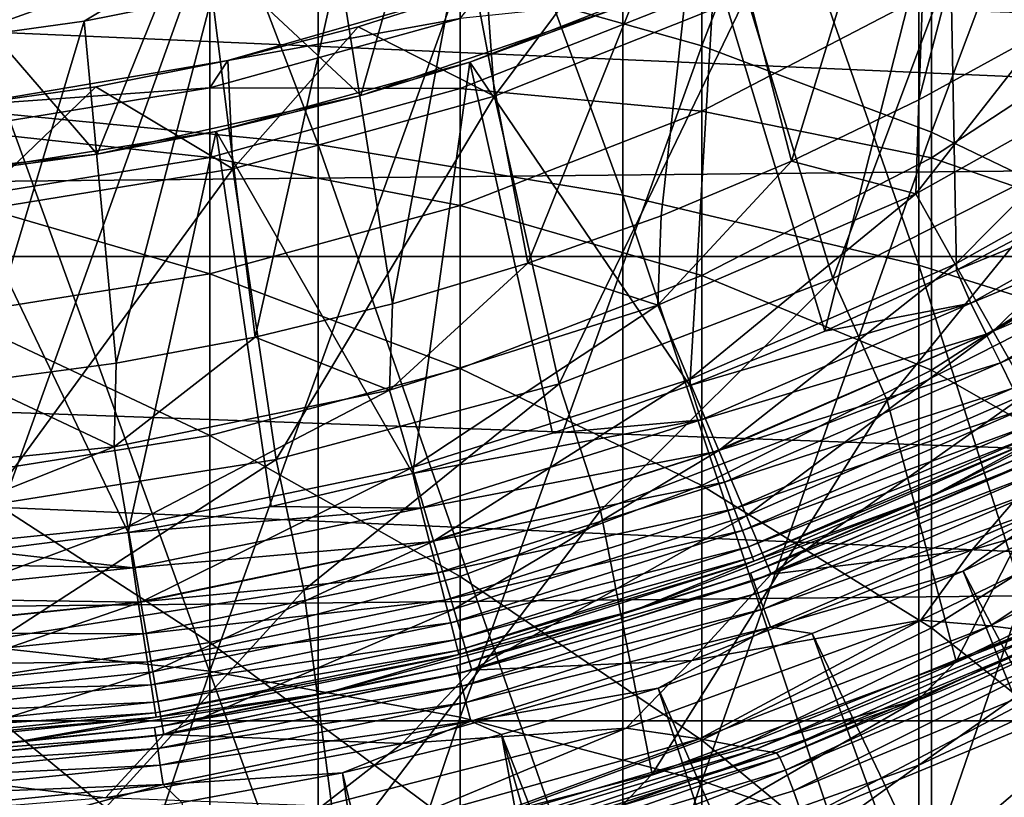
# Model space of a CAD drawing. Header units: metres. Extents: x -22 to 72, y -222 to 22.
# Tile 98 of 256: x 1.22 to 4.91, y -11.54 to -8.62. Entities that reach past the tile are written whole.
import ezdxf

# ---------------------------------------------------------------- set-up
doc = ezdxf.new("R2010")
doc.units = ezdxf.units.M
doc.layers.add('solid_509499_SW0002', color=7, linetype='CONTINUOUS')

msp = doc.modelspace()

# ---------------------------------------------------------------- linework, layer by layer
at = {"layer": 'solid_509499_SW0002'}
for points in [[(2.341084, -9.089657, 283.723389), (2.341084, -6.163404, 280.961731), (1.176206, -6.040776, 281.083466)], [(1.176206, -8.975214, 283.852844), (2.341084, -9.089657, 283.723389), (1.176206, -6.040776, 281.083466)], [(3.483416, -9.279168, 283.509003), (3.483416, -6.366472, 280.760132), (2.341084, -6.163404, 280.961731)], [(2.341084, -9.089657, 283.723389), (3.483416, -9.279168, 283.509003), (2.341084, -6.163404, 280.961731)], [(3.779002, -8.71914, 278.424561), (2.873714, -8.463158, 278.67868), (3.779002, -6.138655, 275.650024)], [(3.779002, -8.71914, 278.424561), (3.779002, -6.138655, 275.650024), (4.639985, -6.482849, 275.35022)], [(4.592201, -9.541925, 283.211761), (4.592201, -6.648024, 280.480621), (3.483416, -6.366472, 280.760132)], [(3.483416, -9.279168, 283.509003), (4.592201, -9.541925, 283.211761), (3.483416, -6.366472, 280.760132)], [(4.639985, -9.043084, 278.102966), (3.779002, -8.71914, 278.424561), (4.639985, -6.482849, 275.35022)], [(4.639985, -9.043084, 278.102966), (4.639985, -6.482849, 275.35022), (5.446568, -6.895218, 274.990997)], [(5.656761, -9.875397, 282.834534), (5.656761, -7.005347, 280.125916), (4.592201, -6.648024, 280.480621)], [(4.592201, -9.541925, 283.211761), (5.656761, -9.875397, 282.834534), (4.592201, -6.648024, 280.480621)], [(5.446568, -9.431192, 277.717682), (4.639985, -9.043084, 278.102966), (5.446568, -6.895218, 274.990997)], [(5.05479, -7.142238, 103), (5.057113, -8.667116, 103), (4.592505, -8.922006, 103)], [(5.05479, -7.142238, 103), (4.592505, -8.922006, 103), (4.647121, -7.413955, 103)], [(18.750034, -7.379614, 0.034086), (-18.596777, -7.757732, 0.034086), (17.999935, -9.056755, 0.034086)], [(4.647121, -7.413955, 103), (4.115113, -9.152001, 103), (3.78963, -7.886773, 103)], [(4.647121, -7.413955, 103), (4.592505, -8.922006, 103), (4.115113, -9.152001, 103)], [(5.215774, -9.30656, 117.693748), (5.524098, -7.419356, 117.693748), (4.703171, -7.965091, 117.693748)], [(4.846139, -8.054498, 158.443756), (5.68864, -7.483274, 158.443756), (5.25, -9.093266, 158.443756)], [(20.391922, -9.508916), (-20.391922, -9.508916), (-21.143082, -7.695457)], [(21.143082, -7.695457), (20.391922, -9.508916), (-21.143082, -7.695457)], [(17.999935, -9.056755, 0.034086), (-18.596777, -7.757732, 0.034086), (-17.812874, -9.419344, 0.034086)], [(3.78963, -7.886773, 103), (3.127208, -9.534875, 103), (2.884763, -8.260789, 103)], [(3.78963, -7.886773, 103), (3.626233, -9.35648, 103), (3.127208, -9.534875, 103)], [(3.78963, -7.886773, 103), (4.115113, -9.152001, 103), (3.626233, -9.35648, 103)], [(4.240016, -9.78972, 117.693748), (4.703171, -7.965091, 117.693748), (3.827924, -8.420778, 117.693748)], [(4.240016, -9.78972, 117.693748), (4.734051, -9.560601, 117.693748), (4.703171, -7.965091, 117.693748)], [(4.734051, -9.560601, 117.693748), (5.215774, -9.30656, 117.693748), (4.703171, -7.965091, 117.693748)], [(2.743943, -8.044923, 110.443748), (1.847785, -8.296728, 110.443748), (2.500675, -8.905567, 111.193748)], [(2.743943, -8.044923, 110.443748), (2.500675, -8.905567, 111.193748), (3.459543, -8.578698, 111.193748)], [(3.946899, -8.531235, 158.443756), (4.846139, -8.054498, 158.443756), (4.270661, -9.592259, 158.443756)], [(4.846139, -8.054498, 158.443756), (5.25, -9.093266, 158.443756), (4.270661, -9.592259, 158.443756)], [(0.973071, -10.958808, 281.608917), (0.973071, -8.166253, 278.97345), (1.934734, -8.278139, 278.862366)], [(2.884763, -8.260789, 103), (2.619439, -9.686683, 103), (2.418017, -8.409262, 103)], [(2.884763, -8.260789, 103), (3.127208, -9.534875, 103), (2.619439, -9.686683, 103)], [(1.847785, -8.296728, 110.443748), (0.929466, -8.449029, 110.443748), (1.512961, -9.125428, 111.193748)], [(1.934734, -11.063226, 281.490814), (0.973071, -10.958808, 281.608917), (1.934734, -8.278139, 278.862366)], [(1.847785, -8.296728, 110.443748), (1.512961, -9.125428, 111.193748), (2.500675, -8.905567, 111.193748)], [(1.934734, -11.063226, 281.490814), (1.934734, -8.278139, 278.862366), (2.873714, -8.463158, 278.67868)], [(3.001432, -8.907941, 164.443756), (2.972571, -8.494929, 164.684097), (3.444104, -8.314935, 164.684097)], [(3.001432, -8.907941, 164.443756), (3.444104, -8.314935, 164.684097), (3.9469, -8.531236, 164.443756)], [(0.978267, -8.695142, 103), (0.955636, -8.522943, 103.01519), (1.899369, -8.363385, 103.01519)], [(1.463263, -8.626781, 103), (0.978267, -8.695142, 103), (1.899369, -8.363385, 103.01519)], [(1.943683, -8.531388, 103), (1.463263, -8.626781, 103), (1.899369, -8.363385, 103.01519)], [(2.418017, -8.409262, 103), (2.104359, -9.81147, 103), (1.943683, -8.531388, 103)], [(2.418017, -8.409262, 103), (2.619439, -9.686683, 103), (2.104359, -9.81147, 103)], [(0.929466, -8.449029, 110.443748), (0.505933, -9.236154, 111.193748), (1.512961, -9.125428, 111.193748)], [(2.910055, -8.780323, 117.693748), (3.827924, -8.420778, 117.693748), (3.459543, -8.578698, 111.193748)], [(3.734755, -9.993396, 117.693748), (3.827924, -8.420778, 117.693748), (2.910055, -8.780323, 117.693748)], [(3.734755, -9.993396, 117.693748), (4.240016, -9.78972, 117.693748), (3.827924, -8.420778, 117.693748)], [(2.873714, -11.235893, 281.295471), (1.934734, -11.063226, 281.490814), (2.873714, -8.463158, 278.67868)], [(2.873714, -11.235893, 281.295471), (2.873714, -8.463158, 278.67868), (3.779002, -8.71914, 278.424561)], [(2.002688, -8.774351, 237.443756), (2.972512, -8.49495, 237.443756), (2.002722, -8.774343, 164.684097)], [(2.873714, -8.616688, 240.141052), (2.972512, -8.49495, 237.443756), (2.002688, -8.774351, 237.443756)], [(2.972512, -8.49495, 237.443756), (2.491483, -8.648267, 164.684097), (2.002722, -8.774343, 164.684097)], [(2.972512, -8.49495, 237.443756), (2.972571, -8.494929, 164.684097), (2.491483, -8.648267, 164.684097)], [(3.001432, -8.907941, 164.443756), (2.491483, -8.648267, 164.684097), (2.972571, -8.494929, 164.684097)], [(2.873714, -8.880095, 242.82959), (3.779002, -8.522449, 242.876434), (2.873714, -8.616688, 240.141052)], [(3.779002, -8.964145, 245.565323), (3.779002, -8.522449, 242.876434), (2.873714, -8.880095, 242.82959)], [(3.779002, -8.964145, 245.565323), (4.639985, -8.516366, 245.653946), (3.779002, -8.522449, 242.876434)], [(4.639985, -9.138904, 248.337326), (4.639985, -8.516366, 245.653946), (3.779002, -8.964145, 245.565323)], [(4.639985, -9.138904, 248.337326), (5.446568, -8.610483, 248.478195), (4.639985, -8.516366, 245.653946)], [(1.943683, -8.531388, 103), (1.583416, -9.908889, 103), (1.463263, -8.626781, 103)], [(1.943683, -8.531388, 103), (2.104359, -9.81147, 103), (1.583416, -9.908889, 103)], [(3.001432, -8.907941, 164.443756), (3.9469, -8.531236, 164.443756), (3.001441, -8.907937, 158.443756)], [(3.001441, -8.907937, 158.443756), (3.946899, -8.531235, 158.443756), (3.244651, -9.986102, 158.443756)], [(3.9469, -8.531236, 164.443756), (3.946899, -8.531235, 158.443756), (3.001441, -8.907937, 158.443756)], [(3.946899, -8.531235, 158.443756), (4.270661, -9.592259, 158.443756), (3.244651, -9.986102, 158.443756)], [(2.910055, -8.780323, 117.693748), (3.459543, -8.578698, 111.193748), (2.500675, -8.905567, 111.193748)], [(1.463263, -8.626781, 103), (1.058064, -9.978666, 103), (0.978267, -8.695142, 103)], [(1.463263, -8.626781, 103), (1.583416, -9.908889, 103), (1.058064, -9.978666, 103)], [(1.934734, -8.876842, 240.124084), (2.873714, -8.616688, 240.141052), (2.002688, -8.774351, 237.443756)], [(2.873714, -8.880095, 242.82959), (2.873714, -8.616688, 240.141052), (1.934734, -8.876842, 240.124084)], [(5.446568, -9.416696, 251.14946), (5.446568, -8.610483, 248.478195), (4.639985, -9.138904, 248.337326)], [(2.020772, -9.180223, 164.443756), (2.002722, -8.774343, 164.684097), (2.491483, -8.648267, 164.684097)], [(2.020772, -9.180223, 164.443756), (2.491483, -8.648267, 164.684097), (3.001432, -8.907941, 164.443756)], [(4.581405, -9.274137, 103.024078), (4.592505, -8.922006, 103), (5.057113, -8.667116, 103)], [(5.501593, -8.759644, 103.024078), (4.581405, -9.274137, 103.024078), (5.057113, -8.667116, 103)], [(3.779002, -11.474787, 281.025238), (2.873714, -11.235893, 281.295471), (3.779002, -8.71914, 278.424561)], [(3.779002, -11.474787, 281.025238), (3.779002, -8.71914, 278.424561), (4.639985, -9.043084, 278.102966)], [(1.00768, -8.94341, 237.443756), (2.002688, -8.774351, 237.443756), (1.007683, -8.94341, 164.684097)], [(1.934734, -8.876842, 240.124084), (2.002688, -8.774351, 237.443756), (1.00768, -8.94341, 237.443756)], [(2.002688, -8.774351, 237.443756), (1.507522, -8.872845, 164.684097), (1.007683, -8.94341, 164.684097)], [(2.002688, -8.774351, 237.443756), (2.002722, -8.774343, 164.684097), (1.507522, -8.872845, 164.684097)], [(2.020772, -9.180223, 164.443756), (1.507522, -8.872845, 164.684097), (2.002722, -8.774343, 164.684097)], [(1.95828, -9.040334, 117.693748), (2.910055, -8.780323, 117.693748), (2.500675, -8.905567, 111.193748)], [(2.695797, -10.322259, 117.693748), (2.910055, -8.780323, 117.693748), (1.95828, -9.040334, 117.693748)], [(2.695797, -10.322259, 117.693748), (3.219538, -10.171082, 117.693748), (2.910055, -8.780323, 117.693748)], [(3.219538, -10.171082, 117.693748), (3.734755, -9.993396, 117.693748), (2.910055, -8.780323, 117.693748)], [(4.729373, -9.538163, 103.095833), (4.581405, -9.274137, 103.024078), (5.501593, -8.759644, 103.024078)], [(5.678624, -9.005374, 103.095833), (4.729373, -9.538163, 103.095833), (5.501593, -8.759644, 103.024078)], [(0.973071, -9.034165, 240.113831), (1.934734, -8.876842, 240.124084), (1.00768, -8.94341, 237.443756)], [(1.934734, -9.138593, 242.795731), (1.934734, -8.876842, 240.124084), (0.973071, -9.034165, 240.113831)], [(1.016377, -9.344891, 164.443756), (1.007683, -8.94341, 164.684097), (1.507522, -8.872845, 164.684097)], [(1.016377, -9.344891, 164.443756), (1.507522, -8.872845, 164.684097), (2.020772, -9.180223, 164.443756)], [(1.934734, -9.138593, 242.795731), (2.873714, -8.880095, 242.82959), (1.934734, -8.876842, 240.124084)], [(2.873714, -9.317981, 245.495285), (2.873714, -8.880095, 242.82959), (1.934734, -9.138593, 242.795731)], [(2.873714, -9.317981, 245.495285), (3.779002, -8.964145, 245.565323), (2.873714, -8.880095, 242.82959)], [(1.95828, -9.040334, 117.693748), (2.500675, -8.905567, 111.193748), (1.512961, -9.125428, 111.193748)], [(2.020762, -9.180224, 158.443756), (3.001441, -8.907937, 158.443756), (2.1831, -10.270543, 158.443756)], [(3.001432, -8.907941, 164.443756), (3.001441, -8.907937, 158.443756), (2.020762, -9.180224, 158.443756)], [(2.020772, -9.180223, 164.443756), (3.001432, -8.907941, 164.443756), (2.020762, -9.180224, 158.443756)], [(3.001441, -8.907937, 158.443756), (3.244651, -9.986102, 158.443756), (2.1831, -10.270543, 158.443756)], [(4.581405, -9.274137, 103.024078), (4.115113, -9.152001, 103), (4.592505, -8.922006, 103)], [(3.779002, -9.579963, 248.219742), (3.779002, -8.964145, 245.565323), (2.873714, -9.317981, 245.495285)], [(3.779002, -9.579963, 248.219742), (4.639985, -9.138904, 248.337326), (3.779002, -8.964145, 245.565323)], [(2.341084, -12.189499, 286.288696), (2.341084, -9.089657, 283.723389), (1.176206, -8.975214, 283.852844)], [(1.176206, -12.083728, 286.425323), (2.341084, -12.189499, 286.288696), (1.176206, -8.975214, 283.852844)], [(4.870673, -9.788999, 103.213539), (4.729373, -9.538163, 103.095833), (5.678624, -9.005374, 103.095833)], [(5.847645, -9.238668, 103.213539), (4.870673, -9.788999, 103.213539), (5.678624, -9.005374, 103.095833)], [(0.973071, -9.294914, 242.775253), (1.934734, -9.138593, 242.795731), (0.973071, -9.034165, 240.113831)], [(0.984914, -9.197415, 117.693748), (1.95828, -9.040334, 117.693748), (1.512961, -9.125428, 111.193748)], [(1.628619, -10.543431, 117.693748), (1.95828, -9.040334, 117.693748), (0.984914, -9.197415, 117.693748)], [(1.628619, -10.543431, 117.693748), (2.164999, -10.446488, 117.693748), (1.95828, -9.040334, 117.693748)], [(2.164999, -10.446488, 117.693748), (2.695797, -10.322259, 117.693748), (1.95828, -9.040334, 117.693748)], [(17.999935, -9.056755, 0.034086), (-17.812874, -9.419344, 0.034086), (17.100216, -10.658568, 0.034086)], [(4.639985, -11.777107, 280.683228), (3.779002, -11.474787, 281.025238), (4.639985, -9.043084, 278.102966)], [(4.639985, -11.777107, 280.683228), (4.639985, -9.043084, 278.102966), (5.446568, -9.431192, 277.717682)], [(3.483416, -12.364652, 286.062408), (3.483416, -9.279168, 283.509003), (2.341084, -9.089657, 283.723389)], [(2.341084, -12.189499, 286.288696), (3.483416, -12.364652, 286.062408), (2.341084, -9.089657, 283.723389)], [(4.270661, -9.592259, 158.443756), (5.25, -9.093266, 158.443756), (4.270667, -9.592257, 143.443756)], [(4.270667, -9.592257, 143.443756), (5.25, -9.093266, 143.443756), (4.474037, -10.049029, 142.577728)], [(5.25, -9.093266, 158.443756), (5.25, -9.093266, 143.443756), (4.270667, -9.592257, 143.443756)], [(5.25, -9.093266, 143.443756), (5.500021, -9.526267, 142.577728), (4.474037, -10.049029, 142.577728)], [(0.984914, -9.197415, 117.693748), (1.512961, -9.125428, 111.193748), (0.505933, -9.236154, 111.193748)], [(1.934734, -9.573727, 245.444672), (1.934734, -9.138593, 242.795731), (0.973071, -9.294914, 242.775253)], [(1.934734, -9.573727, 245.444672), (2.873714, -9.317981, 245.495285), (1.934734, -9.138593, 242.795731)], [(3.613627, -9.692295, 103.024078), (3.626233, -9.35648, 103), (4.115113, -9.152001, 103)], [(4.581405, -9.274137, 103.024078), (3.613627, -9.692295, 103.024078), (4.115113, -9.152001, 103)], [(4.639985, -9.934823, 250.974487), (4.639985, -9.138904, 248.337326), (3.779002, -9.579963, 248.219742)], [(4.639985, -9.934823, 250.974487), (5.446568, -9.416696, 251.14946), (4.639985, -9.138904, 248.337326)], [(5.749106, -9.14587, 117.706749), (5.215774, -9.30656, 117.693748), (4.734051, -9.560601, 117.693748)], [(4.787638, -9.683888, 117.706749), (5.749106, -9.14587, 117.706749), (4.734051, -9.560601, 117.693748)], [(5.818377, -9.256067, 117.745613), (5.749106, -9.14587, 117.706749), (4.787638, -9.683888, 117.706749)], [(1.016377, -9.344891, 164.443756), (2.020772, -9.180223, 164.443756), (1.016383, -9.34489, 158.443756)], [(2.020772, -9.180223, 164.443756), (2.020762, -9.180224, 158.443756), (1.016383, -9.34489, 158.443756)], [(1.016383, -9.34489, 158.443756), (2.020762, -9.180224, 158.443756), (1.097628, -10.442471, 158.443756)], [(2.020762, -9.180224, 158.443756), (2.1831, -10.270543, 158.443756), (1.097628, -10.442471, 158.443756)], [(1.088067, -10.612844, 117.693748), (1.628619, -10.543431, 117.693748), (0.984914, -9.197415, 117.693748)], [(4.845324, -9.800568, 117.745613), (5.818377, -9.256067, 117.745613), (4.787638, -9.683888, 117.706749)], [(5.882347, -9.357834, 117.808891), (5.818377, -9.256067, 117.745613), (4.845324, -9.800568, 117.745613)], [(5.001858, -10.020612, 103.374344), (4.870673, -9.788999, 103.213539), (5.847645, -9.238668, 103.213539)], [(0.973071, -9.728383, 245.414063), (1.934734, -9.573727, 245.444672), (0.973071, -9.294914, 242.775253)], [(4.592201, -12.607499, 285.748688), (4.592201, -9.541925, 283.211761), (3.483416, -9.279168, 283.509003)], [(3.483416, -12.364652, 286.062408), (4.592201, -12.607499, 285.748688), (3.483416, -9.279168, 283.509003)], [(3.73068, -9.971236, 103.095833), (3.613627, -9.692295, 103.024078), (4.581405, -9.274137, 103.024078)], [(4.729373, -9.538163, 103.095833), (3.73068, -9.971236, 103.095833), (4.581405, -9.274137, 103.024078)], [(2.873714, -9.928489, 248.126816), (2.873714, -9.317981, 245.495285), (1.934734, -9.573727, 245.444672)], [(2.873714, -9.928489, 248.126816), (3.779002, -9.579963, 248.219742), (2.873714, -9.317981, 245.495285)], [(3.613627, -9.692295, 103.024078), (3.127208, -9.534875, 103), (3.626233, -9.35648, 103)], [(4.898596, -9.90832, 117.808891), (5.882347, -9.357834, 117.808891), (4.845324, -9.800568, 117.745613)], [(5.938609, -9.447337, 117.894188), (5.882347, -9.357834, 117.808891), (4.898596, -9.90832, 117.808891)], [(17.100216, -10.658568, 0.034086), (-17.812874, -9.419344, 0.034086), (-16.880907, -11.002612, 0.034086)], [(5.446568, -10.39511, 253.762573), (5.446568, -9.416696, 251.14946), (4.639985, -9.934823, 250.974487)], [(5.446568, -12.139307, 280.273499), (4.639985, -11.777107, 280.683228), (5.446568, -9.431192, 277.717682)], [(4.945449, -10.003089, 117.894188), (5.938609, -9.447337, 117.894188), (4.898596, -9.90832, 117.808891)], [(19.485569, -11.250006), (-19.485569, -11.250006), (-20.391922, -9.508916)], [(20.391922, -9.508916), (19.485569, -11.250006), (-20.391922, -9.508916)], [(2.608312, -10.009774, 103.024078), (2.619439, -9.686683, 103), (3.127208, -9.534875, 103)], [(3.613627, -9.692295, 103.024078), (2.608312, -10.009774, 103.024078), (3.127208, -9.534875, 103)], [(3.842473, -10.236374, 103.213539), (3.73068, -9.971236, 103.095833), (4.729373, -9.538163, 103.095833)], [(4.870673, -9.788999, 103.213539), (3.842473, -10.236374, 103.213539), (4.729373, -9.538163, 103.095833)], [(4.474037, -10.049029, 142.577728), (5.500021, -9.526267, 142.577728), (4.474093, -10.049003, 120.443748)], [(5.500021, -9.526267, 142.577728), (5.499934, -9.526317, 120.443748), (4.474093, -10.049003, 120.443748)], [(4.474093, -10.049003, 120.443748), (5.499934, -9.526317, 120.443748), (4.732205, -11.02752, 120.443748)], [(5.656761, -12.915703, 285.350555), (5.656761, -9.875397, 282.834534), (4.592201, -9.541925, 283.211761)], [(4.592201, -12.607499, 285.748688), (5.656761, -12.915703, 285.350555), (4.592201, -9.541925, 283.211761)], [(5.499934, -9.526317, 120.443748), (5.823562, -10.492194, 120.443748), (4.732205, -11.02752, 120.443748)], [(1.934734, -10.180397, 248.059662), (1.934734, -9.573727, 245.444672), (0.973071, -9.728383, 245.414063)], [(1.934734, -10.180397, 248.059662), (2.873714, -9.928489, 248.126816), (1.934734, -9.573727, 245.444672)], [(3.779002, -10.36729, 250.82843), (3.779002, -9.579963, 248.219742), (2.873714, -9.928489, 248.126816)], [(3.244641, -9.986106, 143.443756), (4.270667, -9.592257, 143.443756), (3.399145, -10.461636, 142.577728)], [(4.270661, -9.592259, 158.443756), (4.270667, -9.592257, 143.443756), (3.244641, -9.986106, 143.443756)], [(3.244651, -9.986102, 158.443756), (4.270661, -9.592259, 158.443756), (3.244641, -9.986106, 143.443756)], [(4.270667, -9.592257, 143.443756), (4.474037, -10.049029, 142.577728), (3.399145, -10.461636, 142.577728)], [(3.779002, -10.36729, 250.82843), (4.639985, -9.934823, 250.974487), (3.779002, -9.579963, 248.219742)], [(4.787638, -9.683888, 117.706749), (4.734051, -9.560601, 117.693748), (4.240016, -9.78972, 117.693748)], [(2.608312, -10.009774, 103.024078), (2.104359, -9.81147, 103), (2.619439, -9.686683, 103)], [(2.692985, -10.300066, 103.095833), (2.608312, -10.009774, 103.024078), (3.613627, -9.692295, 103.024078)], [(3.73068, -9.971236, 103.095833), (2.692985, -10.300066, 103.095833), (3.613627, -9.692295, 103.024078)], [(4.787638, -9.683888, 117.706749), (4.240016, -9.78972, 117.693748), (3.734755, -9.993396, 117.693748)], [(3.77637, -10.121176, 117.706749), (4.787638, -9.683888, 117.706749), (3.734755, -9.993396, 117.693748)], [(4.845324, -9.800568, 117.745613), (4.787638, -9.683888, 117.706749), (3.77637, -10.121176, 117.706749)], [(0.973071, -10.332733, 248.019043), (1.934734, -10.180397, 248.059662), (0.973071, -9.728383, 245.414063)], [(1.575904, -10.223278, 103.024078), (1.583416, -9.908889, 103), (2.104359, -9.81147, 103)], [(2.608312, -10.009774, 103.024078), (1.575904, -10.223278, 103.024078), (2.104359, -9.81147, 103)], [(3.82187, -10.243124, 117.745613), (4.845324, -9.800568, 117.745613), (3.77637, -10.121176, 117.706749)], [(4.898596, -9.90832, 117.808891), (4.845324, -9.800568, 117.745613), (3.82187, -10.243124, 117.745613)], [(3.946279, -10.481323, 103.374344), (3.842473, -10.236374, 103.213539), (4.870673, -9.788999, 103.213539)], [(5.001858, -10.020612, 103.374344), (3.946279, -10.481323, 103.374344), (4.870673, -9.788999, 103.213539)], [(5.038318, -10.190934, 118.381531), (4.634668, -10.409636, 119.893799), (5.697382, -9.868155, 119.893799)], [(5.023247, -10.240586, 119.970947), (5.697382, -9.868155, 119.893799), (4.634668, -10.409636, 119.893799)], [(1.575904, -10.223278, 103.024078), (1.058064, -9.978666, 103), (1.583416, -9.908889, 103)], [(3.86389, -10.355742, 117.808891), (4.898596, -9.90832, 117.808891), (3.82187, -10.243124, 117.745613)], [(4.945449, -10.003089, 117.894188), (4.898596, -9.90832, 117.808891), (3.86389, -10.355742, 117.808891)], [(2.873714, -10.709028, 250.713013), (2.873714, -9.928489, 248.126816), (1.934734, -10.180397, 248.059662)], [(2.873714, -10.709028, 250.713013), (3.779002, -10.36729, 250.82843), (2.873714, -9.928489, 248.126816)], [(4.639985, -10.900746, 253.55423), (4.639985, -9.934823, 250.974487), (3.779002, -10.36729, 250.82843)], [(4.639985, -10.900746, 253.55423), (5.446568, -10.39511, 253.762573), (4.639985, -9.934823, 250.974487)], [(1.575904, -10.223278, 103.024078), (0.527126, -10.330586, 103.024078), (1.058064, -9.978666, 103)], [(2.1831, -10.270543, 158.443756), (3.244651, -9.986102, 158.443756), (2.183111, -10.270541, 143.443756)], [(3.244651, -9.986102, 158.443756), (3.244641, -9.986106, 143.443756), (2.183111, -10.270541, 143.443756)], [(2.183111, -10.270541, 143.443756), (3.244641, -9.986106, 143.443756), (2.287069, -10.759615, 142.577728)], [(3.244641, -9.986106, 143.443756), (3.399145, -10.461636, 142.577728), (2.287069, -10.759615, 142.577728)], [(2.77386, -10.576089, 103.213539), (2.692985, -10.300066, 103.095833), (3.73068, -9.971236, 103.095833)], [(3.842473, -10.236374, 103.213539), (2.77386, -10.576089, 103.213539), (3.73068, -9.971236, 103.095833)], [(3.77637, -10.121176, 117.706749), (3.734755, -9.993396, 117.693748), (3.219538, -10.171082, 117.693748)], [(1.627136, -10.521214, 103.095833), (1.575904, -10.223278, 103.024078), (2.608312, -10.009774, 103.024078)], [(2.692985, -10.300066, 103.095833), (1.627136, -10.521214, 103.095833), (2.608312, -10.009774, 103.024078)], [(3.900847, -10.454791, 117.894188), (4.945449, -10.003089, 117.894188), (3.86389, -10.355742, 117.808891)], [(4.984118, -10.081306, 117.998299), (4.945449, -10.003089, 117.894188), (3.900847, -10.454791, 117.894188)], [(5.001858, -10.020612, 103.374344), (4.039575, -10.700182, 103.574371), (3.946279, -10.481323, 103.374344)], [(5.001858, -10.020612, 103.374344), (5.119742, -10.227428, 103.574371), (4.039575, -10.700182, 103.574371)], [(3.399145, -10.461636, 142.577728), (4.474037, -10.049029, 142.577728), (3.399236, -10.461605, 120.443748)], [(3.399236, -10.461605, 120.443748), (4.474093, -10.049003, 120.443748), (3.59238, -11.449662, 120.443748)], [(4.474037, -10.049029, 142.577728), (4.474093, -10.049003, 120.443748), (3.399236, -10.461605, 120.443748)], [(4.474093, -10.049003, 120.443748), (4.732205, -11.02752, 120.443748), (3.59238, -11.449662, 120.443748)], [(3.931348, -10.536539, 117.998299), (4.984118, -10.081306, 117.998299), (3.900847, -10.454791, 117.894188)], [(5.013147, -10.140023, 118.117302), (4.984118, -10.081306, 117.998299), (3.931348, -10.536539, 117.998299)], [(5.119742, -10.227428, 103.574371), (5.798943, -10.094008, 103.8088), (4.793028, -10.608659, 103.8088)], [(5.660732, -10.360687, 104.071968), (4.793028, -10.608659, 103.8088), (5.798943, -10.094008, 103.8088)], [(3.77637, -10.121176, 117.706749), (3.219538, -10.171082, 117.693748), (2.695797, -10.322259, 117.693748)], [(2.72582, -10.453185, 117.706749), (3.77637, -10.121176, 117.706749), (2.695797, -10.322259, 117.693748)], [(3.82187, -10.243124, 117.745613), (3.77637, -10.121176, 117.706749), (2.72582, -10.453185, 117.706749)], [(3.954246, -10.597908, 118.117302), (5.013147, -10.140023, 118.117302), (3.931348, -10.536539, 117.998299)], [(5.031444, -10.177032, 118.246719), (5.013147, -10.140023, 118.117302), (3.954246, -10.597908, 118.117302)], [(1.934734, -10.956029, 250.629608), (1.934734, -10.180397, 248.059662), (0.973071, -10.332733, 248.019043)], [(1.934734, -10.956029, 250.629608), (2.873714, -10.709028, 250.713013), (1.934734, -10.180397, 248.059662)], [(3.968678, -10.636587, 118.246719), (5.031444, -10.177032, 118.246719), (3.954246, -10.597908, 118.117302)], [(3.968678, -10.636587, 118.246719), (5.038318, -10.190934, 118.381531), (5.031444, -10.177032, 118.246719)], [(0.544276, -10.63237, 103.095833), (0.527126, -10.330586, 103.024078), (1.575904, -10.223278, 103.024078)], [(1.627136, -10.521214, 103.095833), (0.544276, -10.63237, 103.095833), (1.575904, -10.223278, 103.024078)], [(3.968678, -10.636587, 118.246719), (3.974099, -10.651118, 118.381531), (5.038318, -10.190934, 118.381531)], [(5.038318, -10.190934, 118.381531), (3.974099, -10.651118, 118.381531), (4.634668, -10.409636, 119.893799)], [(2.758663, -10.579133, 117.745613), (3.82187, -10.243124, 117.745613), (2.72582, -10.453185, 117.706749)], [(3.86389, -10.355742, 117.808891), (3.82187, -10.243124, 117.745613), (2.758663, -10.579133, 117.745613)], [(2.848965, -10.831188, 103.374344), (2.77386, -10.576089, 103.213539), (3.842473, -10.236374, 103.213539)], [(3.946279, -10.481323, 103.374344), (2.848965, -10.831188, 103.374344), (3.842473, -10.236374, 103.213539)], [(5.023247, -10.240586, 119.970947), (4.634668, -10.409636, 119.893799), (3.961452, -10.696239, 119.970947)], [(5.023247, -10.240586, 119.970947), (3.961452, -10.696239, 119.970947), (5.036985, -10.268592, 120.04287)], [(4.039575, -10.700182, 103.574371), (5.119742, -10.227428, 103.574371), (4.793028, -10.608659, 103.8088)], [(1.097623, -10.442472, 143.443756), (2.183111, -10.270541, 143.443756), (1.149894, -10.939733, 142.577728)], [(2.1831, -10.270543, 158.443756), (2.183111, -10.270541, 143.443756), (1.097623, -10.442472, 143.443756)], [(1.097628, -10.442471, 158.443756), (2.1831, -10.270543, 158.443756), (1.097623, -10.442472, 143.443756)], [(2.183111, -10.270541, 143.443756), (2.287069, -10.759615, 142.577728), (1.149894, -10.939733, 142.577728)], [(3.961452, -10.696239, 119.970947), (3.972286, -10.725491, 120.04287), (5.036985, -10.268592, 120.04287)], [(5.036985, -10.268592, 120.04287), (3.972286, -10.725491, 120.04287), (5.058459, -10.312369, 120.104256)], [(0.973071, -11.105398, 250.579163), (1.934734, -10.956029, 250.629608), (0.973071, -10.332733, 248.019043)], [(1.676074, -10.80457, 103.213539), (1.627136, -10.521214, 103.095833), (2.692985, -10.300066, 103.095833)], [(2.77386, -10.576089, 103.213539), (1.676074, -10.80457, 103.213539), (2.692985, -10.300066, 103.095833)], [(2.72582, -10.453185, 117.706749), (2.695797, -10.322259, 117.693748), (2.164999, -10.446488, 117.693748)], [(3.972286, -10.725491, 120.04287), (3.98922, -10.771216, 120.104256), (5.058459, -10.312369, 120.104256)], [(5.058459, -10.312369, 120.104256), (3.98922, -10.771216, 120.104256), (5.086203, -10.368931, 120.150909)], [(2.788993, -10.695446, 117.808891), (3.86389, -10.355742, 117.808891), (2.758663, -10.579133, 117.745613)], [(3.900847, -10.454791, 117.894188), (3.86389, -10.355742, 117.808891), (2.788993, -10.695446, 117.808891)], [(3.779002, -11.322788, 253.380325), (3.779002, -10.36729, 250.82843), (2.873714, -10.709028, 250.713013)], [(3.779002, -11.322788, 253.380325), (4.639985, -10.900746, 253.55423), (3.779002, -10.36729, 250.82843)], [(3.98922, -10.771216, 120.104256), (4.0111, -10.830294, 120.150909), (5.086203, -10.368931, 120.150909)], [(5.086203, -10.368931, 120.150909), (4.0111, -10.830294, 120.150909), (5.118323, -10.434412, 120.179649)], [(4.600694, -10.872964, 104.071968), (4.793028, -10.608659, 103.8088), (5.660732, -10.360687, 104.071968)], [(4.600694, -10.872964, 104.071968), (5.660732, -10.360687, 104.071968), (4.860179, -10.893587, 104.357529)], [(5.660732, -10.360687, 104.071968), (5.903059, -10.365591, 104.357529), (4.860179, -10.893587, 104.357529)], [(4.860179, -10.893587, 104.357529), (5.903059, -10.365591, 104.357529), (5.004776, -10.912297, 104.658592)], [(5.446568, -11.541576, 256.306427), (5.446568, -10.39511, 253.762573), (4.639985, -10.900746, 253.55423)], [(3.974099, -10.651118, 118.381531), (3.521176, -10.837065, 119.893799), (4.634668, -10.409636, 119.893799)], [(3.961452, -10.696239, 119.970947), (4.634668, -10.409636, 119.893799), (3.521176, -10.837065, 119.893799)], [(4.0111, -10.830294, 120.150909), (4.036431, -10.898688, 120.179649), (5.118323, -10.434412, 120.179649)], [(5.118323, -10.434412, 120.179649), (4.036431, -10.898688, 120.179649), (4.7588, -10.68844, 120.188515)], [(5.311668, -10.424736, 120.188515), (4.7588, -10.68844, 120.188515), (9.421335, -19.563604, 120.013718)], [(5.118323, -10.434412, 120.179649), (4.7588, -10.68844, 120.188515), (5.311668, -10.424736, 120.188515)], [(2.72582, -10.453185, 117.706749), (2.164999, -10.446488, 117.693748), (1.628619, -10.543431, 117.693748)], [(1.646917, -10.676462, 117.706749), (2.72582, -10.453185, 117.706749), (1.628619, -10.543431, 117.693748)], [(2.758663, -10.579133, 117.745613), (2.72582, -10.453185, 117.706749), (1.646917, -10.676462, 117.706749)], [(2.287069, -10.759615, 142.577728), (3.399145, -10.461636, 142.577728), (2.287074, -10.759614, 120.443748)], [(2.287074, -10.759614, 120.443748), (3.399236, -10.461605, 120.443748), (2.415629, -11.75435, 120.443748)], [(3.399145, -10.461636, 142.577728), (3.399236, -10.461605, 120.443748), (2.287074, -10.759614, 120.443748)], [(3.399236, -10.461605, 120.443748), (3.59238, -11.449662, 120.443748), (2.415629, -11.75435, 120.443748)], [(2.815669, -10.797744, 117.894188), (3.900847, -10.454791, 117.894188), (2.788993, -10.695446, 117.808891)], [(3.931348, -10.536539, 117.998299), (3.900847, -10.454791, 117.894188), (2.815669, -10.797744, 117.894188)], [(3.946279, -10.481323, 103.374344), (2.916476, -11.059215, 103.574371), (2.848965, -10.831188, 103.374344)], [(3.946279, -10.481323, 103.374344), (4.039575, -10.700182, 103.574371), (2.916476, -11.059215, 103.574371)], [(4.73227, -11.027493, 237.443756), (4.732205, -11.02752, 120.443748), (5.823562, -10.492194, 120.443748)], [(5.823624, -10.49216, 237.443756), (4.73227, -11.027493, 237.443756), (5.823562, -10.492194, 120.443748)], [(5.656761, -10.666515, 240.007446), (4.73227, -11.027493, 237.443756), (5.823624, -10.49216, 237.443756)], [(0.560659, -10.919415, 103.213539), (0.544276, -10.63237, 103.095833), (1.627136, -10.521214, 103.095833)], [(1.676074, -10.80457, 103.213539), (0.560659, -10.919415, 103.213539), (1.627136, -10.521214, 103.095833)], [(1.646917, -10.676462, 117.706749), (1.628619, -10.543431, 117.693748), (1.088067, -10.612844, 117.693748)], [(2.837685, -10.882174, 117.998299), (3.931348, -10.536539, 117.998299), (2.815669, -10.797744, 117.894188)], [(3.954246, -10.597908, 118.117302), (3.931348, -10.536539, 117.998299), (2.837685, -10.882174, 117.998299)], [(1.66676, -10.8051, 117.745613), (2.758663, -10.579133, 117.745613), (1.646917, -10.676462, 117.706749)], [(2.788993, -10.695446, 117.808891), (2.758663, -10.579133, 117.745613), (1.66676, -10.8051, 117.745613)], [(1.721521, -11.066508, 103.374344), (1.676074, -10.80457, 103.213539), (2.77386, -10.576089, 103.213539)], [(2.848965, -10.831188, 103.374344), (1.721521, -11.066508, 103.374344), (2.77386, -10.576089, 103.213539)], [(1.646917, -10.676462, 117.706749), (1.088067, -10.612844, 117.693748), (0.544729, -10.654558, 117.693748)], [(2.854213, -10.945556, 118.117302), (3.954246, -10.597908, 118.117302), (2.837685, -10.882174, 117.998299)], [(3.968678, -10.636587, 118.246719), (3.954246, -10.597908, 118.117302), (2.854213, -10.945556, 118.117302)], [(4.039575, -10.700182, 103.574371), (4.793028, -10.608659, 103.8088), (3.741956, -11.023362, 103.8088)], [(4.600694, -10.872964, 104.071968), (3.741956, -11.023362, 103.8088), (4.793028, -10.608659, 103.8088)], [(17.100216, -10.658568, 0.034086), (-16.880907, -11.002612, 0.034086), (16.058329, -12.171795, 0.034086)], [(0.550883, -10.788684, 117.706749), (1.646917, -10.676462, 117.706749), (0.544729, -10.654558, 117.693748)], [(2.86463, -10.985504, 118.246719), (3.968678, -10.636587, 118.246719), (2.854213, -10.945556, 118.117302)], [(2.86463, -10.985504, 118.246719), (3.974099, -10.651118, 118.381531), (3.968678, -10.636587, 118.246719)], [(2.86463, -10.985504, 118.246719), (2.868543, -11.000511, 118.381531), (3.974099, -10.651118, 118.381531)], [(3.974099, -10.651118, 118.381531), (2.868543, -11.000511, 118.381531), (3.521176, -10.837065, 119.893799)], [(5.656761, -10.666515, 240.007446), (4.592201, -11.168948, 239.974686), (4.73227, -11.027493, 237.443756)], [(4.592201, -11.41611, 242.497421), (4.592201, -11.168948, 239.974686), (5.656761, -10.666515, 240.007446)], [(5.656761, -10.916875, 242.56282), (4.592201, -11.41611, 242.497421), (5.656761, -10.666515, 240.007446)], [(1.66676, -10.8051, 117.745613), (1.646917, -10.676462, 117.706749), (0.550883, -10.788684, 117.706749)], [(1.685086, -10.923898, 117.808891), (2.788993, -10.695446, 117.808891), (1.66676, -10.8051, 117.745613)], [(2.815669, -10.797744, 117.894188), (2.788993, -10.695446, 117.808891), (1.685086, -10.923898, 117.808891)], [(3.961452, -10.696239, 119.970947), (3.521176, -10.837065, 119.893799), (2.859006, -11.042133, 119.970947)], [(3.961452, -10.696239, 119.970947), (2.859006, -11.042133, 119.970947), (3.972286, -10.725491, 120.04287)], [(2.916476, -11.059215, 103.574371), (4.039575, -10.700182, 103.574371), (3.741956, -11.023362, 103.8088)], [(4.036431, -10.898688, 120.179649), (4.192889, -10.922849, 120.188515), (4.7588, -10.68844, 120.188515)], [(4.7588, -10.68844, 120.188515), (4.192889, -10.922849, 120.188515), (8.53413, -19.966591, 120.013718)], [(4.7588, -10.68844, 120.188515), (8.53413, -19.966591, 120.013718), (9.421335, -19.563604, 120.013718)], [(2.873714, -11.656287, 253.24292), (2.873714, -10.709028, 250.713013), (1.934734, -10.956029, 250.629608)], [(2.859006, -11.042133, 119.970947), (2.866825, -11.07233, 120.04287), (3.972286, -10.725491, 120.04287)], [(3.972286, -10.725491, 120.04287), (2.866825, -11.07233, 120.04287), (3.98922, -10.771216, 120.104256)], [(2.873714, -11.656287, 253.24292), (3.779002, -11.322788, 253.380325), (2.873714, -10.709028, 250.713013)], [(1.149856, -10.939736, 120.443748), (2.287074, -10.759614, 120.443748), (1.214074, -11.938426, 120.443748)], [(2.287069, -10.759615, 142.577728), (2.287074, -10.759614, 120.443748), (1.149856, -10.939736, 120.443748)], [(1.149894, -10.939733, 142.577728), (2.287069, -10.759615, 142.577728), (1.149856, -10.939736, 120.443748)], [(2.287074, -10.759614, 120.443748), (2.415629, -11.75435, 120.443748), (1.214074, -11.938426, 120.443748)], [(2.866825, -11.07233, 120.04287), (2.879047, -11.119535, 120.104256), (3.98922, -10.771216, 120.104256)], [(3.98922, -10.771216, 120.104256), (2.879047, -11.119535, 120.104256), (4.0111, -10.830294, 120.150909)], [(0.55752, -10.918674, 117.745613), (1.66676, -10.8051, 117.745613), (0.550883, -10.788684, 117.706749)], [(1.685086, -10.923898, 117.808891), (1.66676, -10.8051, 117.745613), (0.55752, -10.918674, 117.745613)], [(0.575872, -11.184793, 103.374344), (0.560659, -10.919415, 103.213539), (1.676074, -10.80457, 103.213539)], [(1.721521, -11.066508, 103.374344), (0.575872, -11.184793, 103.374344), (1.676074, -10.80457, 103.213539)], [(1.701203, -11.02838, 117.894188), (2.815669, -10.797744, 117.894188), (1.685086, -10.923898, 117.808891)], [(2.837685, -10.882174, 117.998299), (2.815669, -10.797744, 117.894188), (1.701203, -11.02838, 117.894188)], [(2.848965, -10.831188, 103.374344), (1.762381, -11.300712, 103.574371), (1.721521, -11.066508, 103.374344)], [(2.848965, -10.831188, 103.374344), (2.916476, -11.059215, 103.574371), (1.762381, -11.300712, 103.574371)], [(2.868543, -11.000511, 118.381531), (2.369105, -11.145761, 119.893799), (3.521176, -10.837065, 119.893799)], [(2.859006, -11.042133, 119.970947), (3.521176, -10.837065, 119.893799), (2.369105, -11.145761, 119.893799)], [(2.879047, -11.119535, 120.104256), (2.894838, -11.180523, 120.150909), (4.0111, -10.830294, 120.150909)], [(4.0111, -10.830294, 120.150909), (2.894838, -11.180523, 120.150909), (4.036431, -10.898688, 120.179649)], [(1.714505, -11.114614, 117.998299), (2.837685, -10.882174, 117.998299), (1.701203, -11.02838, 117.894188)], [(2.854213, -10.945556, 118.117302), (2.837685, -10.882174, 117.998299), (1.714505, -11.114614, 117.998299)], [(3.494905, -11.277118, 104.071968), (3.741956, -11.023362, 103.8088), (4.600694, -10.872964, 104.071968)], [(3.494905, -11.277118, 104.071968), (4.600694, -10.872964, 104.071968), (3.770629, -11.316976, 104.357529)], [(4.600694, -10.872964, 104.071968), (4.860179, -10.893587, 104.357529), (3.770629, -11.316976, 104.357529)], [(0.56365, -11.038721, 117.808891), (1.685086, -10.923898, 117.808891), (0.55752, -10.918674, 117.745613)], [(1.701203, -11.02838, 117.894188), (1.685086, -10.923898, 117.808891), (0.56365, -11.038721, 117.808891)], [(2.894838, -11.180523, 120.150909), (2.913119, -11.25113, 120.179649), (4.036431, -10.898688, 120.179649)], [(4.036431, -10.898688, 120.179649), (2.913119, -11.25113, 120.179649), (3.615485, -11.127317, 120.188515)], [(4.036431, -10.898688, 120.179649), (3.615485, -11.127317, 120.188515), (4.192889, -10.922849, 120.188515)], [(4.192889, -10.922849, 120.188515), (3.615485, -11.127317, 120.188515), (7.62974, -20.329369, 120.013718)], [(3.770629, -11.316976, 104.357529), (4.860179, -10.893587, 104.357529), (3.922696, -11.346298, 104.658592)], [(4.639985, -12.032576, 256.065613), (4.639985, -10.900746, 253.55423), (3.779002, -11.322788, 253.380325)], [(4.860179, -10.893587, 104.357529), (5.004776, -10.912297, 104.658592), (3.922696, -11.346298, 104.658592)], [(3.922696, -11.346298, 104.658592), (5.004776, -10.912297, 104.658592), (3.979011, -11.357459, 104.965096)], [(5.004776, -10.912297, 104.658592), (5.058846, -10.919363, 104.965096), (3.979011, -11.357459, 104.965096)], [(4.059531, -11.36962, 107.160149), (3.979011, -11.357459, 104.965096), (5.058846, -10.919363, 104.965096)], [(4.059531, -11.36962, 107.160149), (5.058846, -10.919363, 104.965096), (5.141465, -10.923067, 107.160149)], [(4.059531, -11.36962, 107.160149), (5.141465, -10.923067, 107.160149), (4.072036, -11.386755, 107.411896)], [(5.141465, -10.923067, 107.160149), (5.156397, -10.938533, 107.411972), (4.072036, -11.386755, 107.411896)], [(4.192889, -10.922849, 120.188515), (7.62974, -20.329369, 120.013718), (8.53413, -19.966591, 120.013718)], [(4.592201, -11.82699, 244.998718), (4.592201, -11.41611, 242.497421), (5.656761, -10.916875, 242.56282)], [(5.656761, -11.333071, 245.096466), (4.592201, -11.82699, 244.998718), (5.656761, -10.916875, 242.56282)], [(4.639985, -12.032576, 256.065613), (5.446568, -11.541576, 256.306427), (4.639985, -10.900746, 253.55423)], [(1.934734, -11.897333, 253.1436), (1.934734, -10.956029, 250.629608), (0.973071, -11.105398, 250.579163)], [(0.973071, -13.917022, 284.057007), (0.973071, -10.958808, 281.608917), (1.934734, -11.063226, 281.490814)], [(1.724491, -11.179349, 118.117302), (2.854213, -10.945556, 118.117302), (1.714505, -11.114614, 117.998299)], [(2.86463, -10.985504, 118.246719), (2.854213, -10.945556, 118.117302), (1.724491, -11.179349, 118.117302)], [(1.934734, -11.897333, 253.1436), (2.873714, -11.656287, 253.24292), (1.934734, -10.956029, 250.629608)], [(4.093349, -11.434461, 107.659744), (4.072036, -11.386755, 107.411896), (5.156397, -10.938533, 107.411972)], [(4.093349, -11.434461, 107.659744), (5.156397, -10.938533, 107.411972), (5.183746, -10.983247, 107.659828)], [(1.730784, -11.220151, 118.246719), (2.86463, -10.985504, 118.246719), (1.724491, -11.179349, 118.117302)], [(1.730784, -11.220151, 118.246719), (2.868543, -11.000511, 118.381531), (2.86463, -10.985504, 118.246719)], [(4.093349, -11.434461, 107.659744), (5.183746, -10.983247, 107.659828), (4.123057, -11.511934, 107.898911)], [(5.183746, -10.983247, 107.659828), (5.222995, -11.056458, 107.898979), (4.123057, -11.511934, 107.898911)], [(16.058329, -12.171795, 0.034086), (-16.880907, -11.002612, 0.034086), (-15.808596, -12.494431, 0.034086)], [(0.569041, -11.144301, 117.894188), (1.701203, -11.02838, 117.894188), (0.56365, -11.038721, 117.808891)], [(1.714505, -11.114614, 117.998299), (1.701203, -11.02838, 117.894188), (0.569041, -11.144301, 117.894188)], [(1.730784, -11.220151, 118.246719), (1.733149, -11.235478, 118.381531), (2.868543, -11.000511, 118.381531)], [(2.868543, -11.000511, 118.381531), (1.733149, -11.235478, 118.381531), (2.369105, -11.145761, 119.893799)], [(2.916476, -11.059215, 103.574371), (3.741956, -11.023362, 103.8088), (2.655632, -11.334212, 103.8088)], [(3.494905, -11.277118, 104.071968), (2.655632, -11.334212, 103.8088), (3.741956, -11.023362, 103.8088)], [(4.73227, -11.027493, 237.443756), (3.592357, -11.449671, 237.443756), (4.732205, -11.02752, 120.443748)], [(4.592201, -11.168948, 239.974686), (3.592357, -11.449671, 237.443756), (4.73227, -11.027493, 237.443756)], [(3.592357, -11.449671, 237.443756), (3.59238, -11.449662, 120.443748), (4.732205, -11.02752, 120.443748)], [(1.721521, -11.066508, 103.374344), (0.589555, -11.422105, 103.574371), (0.575872, -11.184793, 103.374344)], [(1.721521, -11.066508, 103.374344), (1.762381, -11.300712, 103.574371), (0.589555, -11.422105, 103.574371)], [(1.934734, -14.013528, 283.932343), (0.973071, -13.917022, 284.057007), (1.934734, -11.063226, 281.490814)], [(2.859006, -11.042133, 119.970947), (2.369105, -11.145761, 119.893799), (1.727224, -11.27472, 119.970947)], [(2.859006, -11.042133, 119.970947), (1.727224, -11.27472, 119.970947), (2.866825, -11.07233, 120.04287)], [(1.727224, -11.27472, 119.970947), (1.731947, -11.305554, 120.04287), (2.866825, -11.07233, 120.04287)], [(2.866825, -11.07233, 120.04287), (1.731947, -11.305554, 120.04287), (2.879047, -11.119535, 120.104256)], [(1.762381, -11.300712, 103.574371), (2.916476, -11.059215, 103.574371), (2.655632, -11.334212, 103.8088)], [(1.934734, -14.013528, 283.932343), (1.934734, -11.063226, 281.490814), (2.873714, -11.235893, 281.295471)], [(4.123057, -11.511934, 107.898911), (5.222995, -11.056458, 107.898979), (4.160568, -11.617732, 108.125244)], [(5.222995, -11.056458, 107.898979), (5.273348, -11.156784, 108.125244), (4.160568, -11.617732, 108.125244)], [(0.973071, -12.0431, 253.083527), (1.934734, -11.897333, 253.1436), (0.973071, -11.105398, 250.579163)], [(0.573491, -11.231441, 117.998299), (1.714505, -11.114614, 117.998299), (0.569041, -11.144301, 117.894188)], [(1.724491, -11.179349, 118.117302), (1.714505, -11.114614, 117.998299), (0.573491, -11.231441, 117.998299)], [(1.733149, -11.235478, 118.381531), (1.191077, -11.332342, 119.893799), (2.369105, -11.145761, 119.893799)], [(1.727224, -11.27472, 119.970947), (2.369105, -11.145761, 119.893799), (1.191077, -11.332342, 119.893799)], [(1.731947, -11.305554, 120.04287), (1.739331, -11.353753, 120.104256), (2.879047, -11.119535, 120.104256)], [(2.879047, -11.119535, 120.104256), (1.739331, -11.353753, 120.104256), (2.894838, -11.180523, 120.150909)], [(2.913119, -11.25113, 120.179649), (3.028171, -11.301288, 120.188515), (3.615485, -11.127317, 120.188515)], [(3.615485, -11.127317, 120.188515), (3.028171, -11.301288, 120.188515), (6.709983, -20.651205, 120.013718)], [(3.615485, -11.127317, 120.188515), (6.709983, -20.651205, 120.013718), (7.62974, -20.329369, 120.013718)], [(0.576831, -11.296857, 118.117302), (1.724491, -11.179349, 118.117302), (0.573491, -11.231441, 117.998299)], [(1.730784, -11.220151, 118.246719), (1.724491, -11.179349, 118.117302), (0.576831, -11.296857, 118.117302)], [(1.739331, -11.353753, 120.104256), (1.748871, -11.416025, 120.150909), (2.894838, -11.180523, 120.150909)], [(2.894838, -11.180523, 120.150909), (1.748871, -11.416025, 120.150909), (2.913119, -11.25113, 120.179649)], [(4.592201, -11.168948, 239.974686), (3.483416, -11.564837, 239.948883), (3.592357, -11.449671, 237.443756)], [(3.483416, -11.80948, 242.445908), (3.483416, -11.564837, 239.948883), (4.592201, -11.168948, 239.974686)], [(4.592201, -11.41611, 242.497421), (3.483416, -11.80948, 242.445908), (4.592201, -11.168948, 239.974686)], [(4.992727, -12.924862, 110.75), (4.160568, -11.617732, 108.125244), (5.273348, -11.156784, 108.125244)], [(0.578936, -11.338087, 118.246719), (1.730784, -11.220151, 118.246719), (0.576831, -11.296857, 118.117302)], [(0.578936, -11.338087, 118.246719), (1.733149, -11.235478, 118.381531), (1.730784, -11.220151, 118.246719)], [(18.430916, -12.905476), (-18.430916, -12.905476), (-19.485569, -11.250006)], [(19.485569, -11.250006), (18.430916, -12.905476), (-19.485569, -11.250006)], [(0.578936, -11.338087, 118.246719), (0.579727, -11.353577, 118.381531), (1.733149, -11.235478, 118.381531)], [(1.733149, -11.235478, 118.381531), (0.579727, -11.353577, 118.381531), (1.191077, -11.332342, 119.893799)], [(1.748871, -11.416025, 120.150909), (1.759915, -11.488119, 120.179649), (2.913119, -11.25113, 120.179649)], [(2.913119, -11.25113, 120.179649), (1.759915, -11.488119, 120.179649), (2.432557, -11.444283, 120.188515)], [(2.873714, -14.173112, 283.726196), (1.934734, -14.013528, 283.932343), (2.873714, -11.235893, 281.295471)], [(2.913119, -11.25113, 120.179649), (2.432557, -11.444283, 120.188515), (3.028171, -11.301288, 120.188515)], [(2.873714, -14.173112, 283.726196), (2.873714, -11.235893, 281.295471), (3.779002, -11.474787, 281.025238)], [(1.727224, -11.27472, 119.970947), (1.191077, -11.332342, 119.893799), (0.577717, -11.391614, 119.970947)], [(1.727224, -11.27472, 119.970947), (0.577717, -11.391614, 119.970947), (1.731947, -11.305554, 120.04287)], [(2.354362, -11.569128, 104.071968), (2.655632, -11.334212, 103.8088), (3.494905, -11.277118, 104.071968)], [(2.354362, -11.569128, 104.071968), (3.494905, -11.277118, 104.071968), (2.644871, -11.631691, 104.357529)], [(3.494905, -11.277118, 104.071968), (3.770629, -11.316976, 104.357529), (2.644871, -11.631691, 104.357529)], [(0.577717, -11.391614, 119.970947), (0.579297, -11.422768, 120.04287), (1.731947, -11.305554, 120.04287)], [(1.731947, -11.305554, 120.04287), (0.579297, -11.422768, 120.04287), (1.739331, -11.353753, 120.104256)], [(0.589555, -11.422105, 103.574371), (1.762381, -11.300712, 103.574371), (1.544287, -11.53828, 103.8088)], [(1.762381, -11.300712, 103.574371), (2.655632, -11.334212, 103.8088), (1.544287, -11.53828, 103.8088)], [(3.028171, -11.301288, 120.188515), (2.432557, -11.444283, 120.188515), (4.831811, -21.169548, 120.013718)], [(2.644871, -11.631691, 104.357529), (3.770629, -11.316976, 104.357529), (2.803621, -11.673291, 104.658592)], [(3.770629, -11.316976, 104.357529), (3.922696, -11.346298, 104.658592), (2.803621, -11.673291, 104.658592)], [(3.779002, -12.4424, 255.864609), (3.779002, -11.322788, 253.380325), (2.873714, -11.656287, 253.24292)], [(3.028171, -11.301288, 120.188515), (5.776714, -20.931454, 120.013718), (6.709983, -20.651205, 120.013718)], [(3.028171, -11.301288, 120.188515), (4.831811, -21.169548, 120.013718), (5.776714, -20.931454, 120.013718)], [(3.779002, -12.4424, 255.864609), (4.639985, -12.032576, 256.065613), (3.779002, -11.322788, 253.380325)], [(0.579297, -11.422768, 120.04287), (0.581767, -11.471466, 120.104256), (1.739331, -11.353753, 120.104256)], [(1.739331, -11.353753, 120.104256), (0.581767, -11.471466, 120.104256), (1.748871, -11.416025, 120.150909)], [(2.354362, -11.569128, 104.071968), (1.544287, -11.53828, 103.8088), (2.655632, -11.334212, 103.8088)], [(2.803621, -11.673291, 104.658592), (3.922696, -11.346298, 104.658592), (2.861905, -11.689051, 104.965096)], [(3.922696, -11.346298, 104.658592), (3.979011, -11.357459, 104.965096), (2.861905, -11.689051, 104.965096)], [(2.939438, -11.709302, 107.160149), (2.861905, -11.689051, 104.965096), (3.979011, -11.357459, 104.965096)], [(2.939438, -11.709302, 107.160149), (3.979011, -11.357459, 104.965096), (4.059531, -11.36962, 107.160149)], [(4.592201, -12.399846, 247.467957), (4.592201, -11.82699, 244.998718), (5.656761, -11.333071, 245.096466)], [(5.656761, -11.91334, 247.597656), (4.592201, -12.399846, 247.467957), (5.656761, -11.333071, 245.096466)], [(2.939438, -11.709302, 107.160149), (4.059531, -11.36962, 107.160149), (2.949342, -11.727778, 107.411819)], [(4.059531, -11.36962, 107.160149), (4.072036, -11.386755, 107.411896), (2.949342, -11.727778, 107.411819)], [(2.964309, -11.77772, 107.65966), (2.949342, -11.727778, 107.411819), (4.072036, -11.386755, 107.411896)], [(2.964309, -11.77772, 107.65966), (4.072036, -11.386755, 107.411896), (4.093349, -11.434461, 107.659744)], [(0.589555, -11.422105, 103.574371), (1.544287, -11.53828, 103.8088), (0.417723, -11.631209, 103.805489)], [(0.581767, -11.471466, 120.104256), (0.584958, -11.534384, 120.150909), (1.748871, -11.416025, 120.150909)], [(1.748871, -11.416025, 120.150909), (0.584958, -11.534384, 120.150909), (1.759915, -11.488119, 120.179649)], [(2.964309, -11.77772, 107.65966), (4.093349, -11.434461, 107.659744), (2.984042, -11.858289, 107.898842)], [(4.093349, -11.434461, 107.659744), (4.123057, -11.511934, 107.898911), (2.984042, -11.858289, 107.898842)], [(3.483416, -12.21617, 244.921692), (3.483416, -11.80948, 242.445908), (4.592201, -11.41611, 242.497421)], [(4.592201, -11.82699, 244.998718), (3.483416, -12.21617, 244.921692), (4.592201, -11.41611, 242.497421)], [(1.759915, -11.488119, 120.179649), (1.830276, -11.555908, 120.188515), (2.432557, -11.444283, 120.188515)], [(2.432557, -11.444283, 120.188515), (1.830276, -11.555908, 120.188515), (3.877178, -21.365009, 120.013718)], [(2.415582, -11.754359, 237.443756), (2.415629, -11.75435, 120.443748), (3.59238, -11.449662, 120.443748)], [(3.592357, -11.449671, 237.443756), (2.415582, -11.754359, 237.443756), (3.59238, -11.449662, 120.443748)], [(3.483416, -11.564837, 239.948883), (2.415582, -11.754359, 237.443756), (3.592357, -11.449671, 237.443756)], [(2.432557, -11.444283, 120.188515), (3.877178, -21.365009, 120.013718), (4.831811, -21.169548, 120.013718)], [(3.779002, -14.393905, 283.440948), (2.873714, -14.173112, 283.726196), (3.779002, -11.474787, 281.025238)], [(3.779002, -14.393905, 283.440948), (3.779002, -11.474787, 281.025238), (4.639985, -11.777107, 280.683228)], [(0.584958, -11.534384, 120.150909), (0.588652, -11.607225, 120.179649), (1.759915, -11.488119, 120.179649)], [(1.759915, -11.488119, 120.179649), (0.588652, -11.607225, 120.179649), (1.222978, -11.63586, 120.188515)], [(1.759915, -11.488119, 120.179649), (1.222978, -11.63586, 120.188515), (1.830276, -11.555908, 120.188515)], [(2.984042, -11.858289, 107.898842), (4.123057, -11.511934, 107.898911), (4.160568, -11.617732, 108.125244)]]:
    msp.add_3dface(points, dxfattribs=at)

doc.saveas('drawing.dxf')
